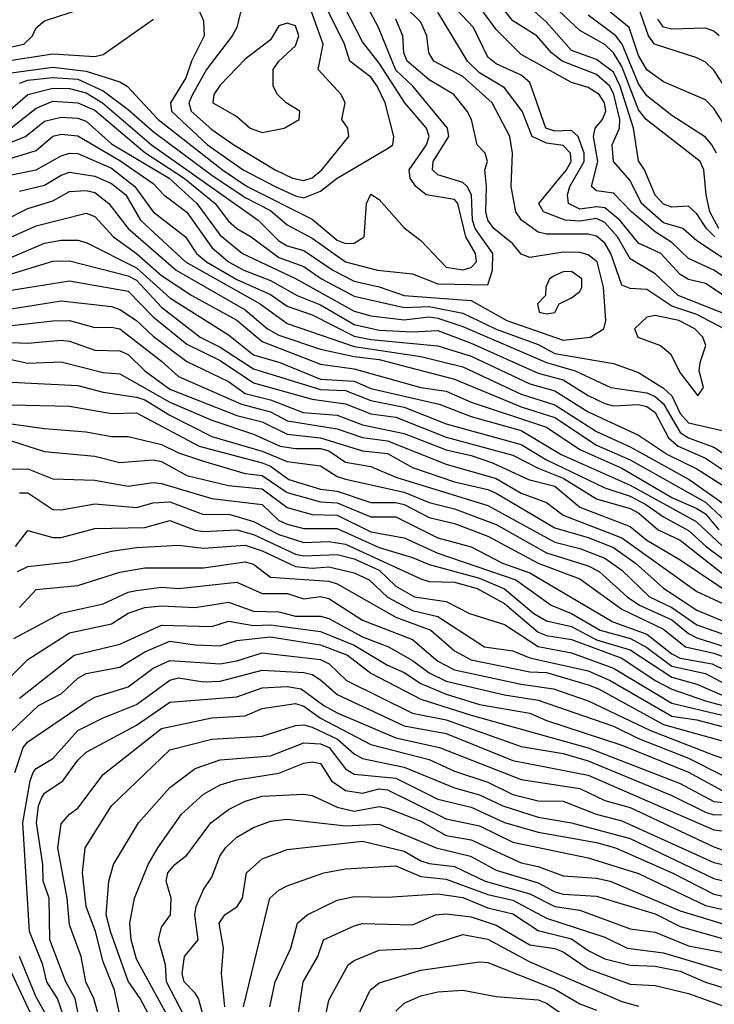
# Model space of a CAD drawing. Header units: metres. Extents: x -51132 to -49532, y -231222 to -229437.
# Tile 176 of 256: x -50267 to -50226, y -230650 to -230591. Entities that reach past the tile are written whole.
import ezdxf

# ---------------------------------------------------------------- set-up
doc = ezdxf.new("R2010")
doc.units = ezdxf.units.M
for name, color, linetype in [('CONTOUR_HALF', 8, 'Continuous'), ('CONTOUR_INDEX', 1, 'Continuous'), ('CONTOUR_INTER', 3, 'Continuous')]:
    doc.layers.add(name, color=color, linetype=linetype)

msp = doc.modelspace()

# ---------------------------------------------------------------- linework, layer by layer
at = {"layer": 'CONTOUR_HALF'}
for points, elevation in [([(-50267.58, -230593.97), (-50265.08, -230593.615), (-50263.08, -230593.867), (-50261.08, -230594.508), (-50260.635, -230594.759), (-50258.783, -230596.759), (-50254.949, -230599.759), (-50253.459, -230600.759), (-50249.58, -230602.696), (-50248.08, -230603.957), (-50247.58, -230604.153), (-50247.08, -230604.133), (-50246.483, -230603.759), (-50246.325, -230601.759), (-50246.08, -230601.213), (-50245.58, -230601.522), (-50244.08, -230603.228), (-50243.08, -230603.979), (-50241.58, -230605.562), (-50240.58, -230605.739), (-50240.08, -230605.601), (-50239.759, -230605.259), (-50239.812, -230604.759), (-50240.39, -230603.759), (-50240.865, -230601.759), (-50241.08, -230601.533), (-50242.77, -230601.259), (-50243.385, -230600.759), (-50243.726, -230600.259), (-50243.785, -230599.759), (-50242.745, -230598.259), (-50242.58, -230597.764), (-50242.752, -230597.259), (-50244.036, -230595.759), (-50245.58, -230593.391), (-50246.58, -230592.118), (-50248.032, -230589.259)], 39.5), ([(-50225.512, -230603.759), (-50226.015, -230603.259), (-50226.58, -230602.391), (-50227.08, -230601.934), (-50228.08, -230601.993), (-50228.58, -230601.801), (-50229.08, -230601.278), (-50229.716, -230599.759), (-50230.08, -230599.215), (-50230.375, -230597.259), (-50231.168, -230594.759), (-50231.58, -230593.92), (-50232.58, -230593.164), (-50234.08, -230592.638), (-50235.58, -230590.943), (-50237.425, -230589.259)], 43.5), ([(-50293.794, -230624.259), (-50292.896, -230622.259), (-50291.794, -230619.259), (-50290.935, -230617.759), (-50290.08, -230615.903), (-50288.58, -230613.351), (-50287.08, -230611.945), (-50286.524, -230610.759), (-50285.581, -230609.259), (-50283.711, -230607.259), (-50283.08, -230605.111), (-50280.08, -230600.574), (-50278.58, -230598.96), (-50274.466, -230595.759), (-50273.688, -230595.259), (-50270.08, -230593.555), (-50268.58, -230592.63), (-50266.81, -230592.259), (-50266.301, -230591.759), (-50266.08, -230591.277), (-50265.58, -230590.857), (-50262.58, -230589.886)], 38.5), ([(-50253.841, -230590.259), (-50254.085, -230591.259), (-50254.366, -230591.759), (-50255.907, -230593.759), (-50256.733, -230595.259), (-50256.952, -230595.759), (-50256.808, -230596.259), (-50255.58, -230597.356), (-50254.26, -230598.259), (-50251.784, -230599.759), (-50250.754, -230600.259), (-50250.08, -230600.392), (-50249.58, -230600.239), (-50249.002, -230599.759), (-50247.393, -230597.759), (-50247.445, -230597.259), (-50247.81, -230596.759), (-50247.618, -230595.759), (-50247.84, -230595.259), (-50249.231, -230593.759), (-50248.931, -230592.259), (-50249.638, -230590.259)], 38.5), ([(-50224.58, -230608.502), (-50227.711, -230607.259), (-50229.08, -230605.973), (-50230.58, -230605.083), (-50231.329, -230603.759), (-50232.08, -230602.902), (-50232.58, -230602.671), (-50233.58, -230602.817), (-50234.458, -230602.759), (-50235.755, -230602.259), (-50236.036, -230601.759), (-50234.37, -230599.759), (-50234.103, -230599.259), (-50234.15, -230598.759), (-50234.58, -230598.304), (-50235.58, -230598.156), (-50236.427, -230597.759), (-50237.036, -230596.259), (-50238.08, -230594.859), (-50239.58, -230593.957), (-50240.305, -230593.259), (-50242.08, -230590.348)], 41.5), ([(-50224.58, -230606.4), (-50225.58, -230605.761), (-50227.08, -230605.053), (-50228.08, -230604.099), (-50229.08, -230603.456), (-50230.496, -230602.259), (-50231.58, -230601.147), (-50232.58, -230601.013), (-50232.895, -230600.759), (-50232.516, -230599.259), (-50232.767, -230597.759), (-50232.668, -230597.259), (-50232.228, -230596.759), (-50232.024, -230596.259), (-50232.101, -230595.759), (-50232.425, -230595.259), (-50233.08, -230594.831), (-50234.08, -230594.535), (-50237.08, -230592.858), (-50238.58, -230591.373), (-50239.402, -230590.259)], 42.5), ([(-50225.416, -230598.759), (-50225.692, -230598.259), (-50226.08, -230597.809), (-50228.08, -230596.519), (-50229.58, -230595.327), (-50230.08, -230594.613), (-50231.059, -230592.259), (-50231.424, -230591.759), (-50233.08, -230590.511)], 44.5), ([(-50223.635, -230596.759), (-50225.58, -230593.794), (-50226.08, -230593.324), (-50226.58, -230593.062), (-50229.111, -230592.259), (-50229.476, -230591.759), (-50230.08, -230590.032)], 45.5), ([(-50268.08, -230596.546), (-50266.58, -230595.25), (-50265.08, -230594.884), (-50264.08, -230594.892), (-50263.08, -230595.163), (-50262.105, -230595.759), (-50259.18, -230598.259), (-50252.8, -230602.759), (-50251.58, -230603.989), (-50251.08, -230604.297), (-50250.08, -230604.57), (-50248.355, -230605.759), (-50247.08, -230606.414), (-50245.58, -230606.744), (-50244.08, -230607.27), (-50240.08, -230607.554), (-50237.94, -230608.759), (-50234.58, -230609.93), (-50232.973, -230609.759), (-50232.158, -230609.259), (-50232.023, -230608.759), (-50232.176, -230606.759), (-50232.554, -230605.259), (-50233.08, -230604.827), (-50233.58, -230604.69), (-50234.58, -230604.67), (-50236.58, -230604.987), (-50237.08, -230604.788), (-50237.58, -230604.178), (-50238.721, -230603.259), (-50239.079, -230602.759), (-50239.194, -230602.259), (-50239.152, -230600.759), (-50239.262, -230599.759), (-50239.11, -230599.259), (-50239.239, -230598.759), (-50239.722, -230598.259), (-50240.056, -230596.759), (-50240.315, -230596.259), (-50241.106, -230595.259), (-50242.58, -230594.382), (-50243.908, -230593.259), (-50244.107, -230592.759), (-50244.156, -230591.759), (-50244.582, -230590.759)], 40.5), ([(-50268.58, -230598.498), (-50266.707, -230597.759), (-50265.58, -230596.859), (-50264.58, -230596.608), (-50263.58, -230596.671), (-50263.08, -230596.858), (-50261.58, -230598.201), (-50258.125, -230600.259), (-50256.478, -230601.759), (-50255.08, -230603.659), (-50253.738, -230604.759), (-50250.58, -230606.247), (-50247.08, -230608.191), (-50246.08, -230608.489), (-50244.08, -230608.717), (-50242.58, -230608.538), (-50242.08, -230608.618), (-50240.58, -230609.12), (-50235.58, -230611.273), (-50233.852, -230611.759), (-50231.721, -230612.759), (-50229.58, -230613.08), (-50229.08, -230613.305), (-50228.58, -230613.742), (-50227.58, -230615.448), (-50227.08, -230615.775), (-50225.58, -230616.332), (-50224.58, -230616.991)], 41.5), ([(-50267.58, -230600.055), (-50266.08, -230599.75), (-50264.58, -230598.911), (-50264.08, -230598.764), (-50263.58, -230598.788), (-50261.58, -230599.659), (-50260.182, -230600.759), (-50259.084, -230602.259), (-50257.16, -230603.759), (-50256.489, -230604.759), (-50255.902, -230605.259), (-50254.08, -230606.299), (-50252.08, -230607.2), (-50251.08, -230607.896), (-50249.58, -230608.418), (-50247.08, -230609.692), (-50246.08, -230609.9), (-50242.08, -230610.278), (-50240.08, -230610.882), (-50236.58, -230612.547), (-50235.08, -230612.954), (-50233.08, -230614.215), (-50230.08, -230615.607), (-50228.35, -230616.759), (-50226.58, -230617.61), (-50223.58, -230619.527)], 42.5), ([(-50271.08, -230604.336), (-50266.58, -230602.076), (-50265.08, -230601.618), (-50264.08, -230601.042), (-50263.08, -230601), (-50262.58, -230601.109), (-50261.736, -230601.759), (-50260.578, -230603.259), (-50257.715, -230605.759), (-50253.58, -230608.129), (-50252.246, -230609.259), (-50251.58, -230609.626), (-50249.08, -230610.473), (-50247.08, -230610.912), (-50245.58, -230611.093), (-50241.08, -230612.262), (-50237.08, -230613.909), (-50235.08, -230614.548), (-50232.58, -230616.213), (-50230.58, -230617.088), (-50226.08, -230619.603), (-50224.846, -230620.759)], 43.5), ([(-50270.08, -230606.054), (-50265.58, -230604.134), (-50264.58, -230603.964), (-50263.58, -230603.965), (-50263.08, -230604.104), (-50260.08, -230605.619), (-50258.08, -230607.407), (-50254.58, -230609.621), (-50253.08, -230610.812), (-50251.516, -230611.259), (-50249.08, -230612.264), (-50247.08, -230612.374), (-50246.08, -230612.823), (-50241.986, -230613.759), (-50240.08, -230614.485), (-50237.08, -230615.33), (-50234.689, -230616.759), (-50230.58, -230618.589), (-50226.629, -230620.759), (-50225.08, -230622.217)], 44.5), ([(-50268.08, -230607.027), (-50264.08, -230606.385), (-50260.58, -230607.001), (-50259.08, -230608.535), (-50257.08, -230610.178), (-50255.08, -230611.146), (-50253.08, -230612.489), (-50249.58, -230613.449), (-50247.58, -230613.728), (-50246.08, -230614.324), (-50244.58, -230614.533), (-50241.58, -230615.728), (-50237.58, -230616.795), (-50236.08, -230617.575), (-50234.58, -230618.169), (-50232.58, -230619.415), (-50230.58, -230619.979), (-50230.066, -230620.259), (-50228.891, -230621.259), (-50227.58, -230621.89), (-50223.915, -230624.759)], 45.5), ([(-50269.315, -230609.259), (-50265.08, -230608.775), (-50264.08, -230608.756), (-50262.58, -230609.17), (-50261.58, -230609.149), (-50261.08, -230609.262), (-50258.58, -230611.18), (-50257.58, -230612.098), (-50253.801, -230613.759), (-50252.08, -230614.206), (-50251.057, -230614.759), (-50248.08, -230615.223), (-50246.58, -230615.75), (-50245.08, -230615.94), (-50241.58, -230617.34), (-50238.58, -230618.204), (-50237.08, -230619.081), (-50235.58, -230619.626), (-50234.58, -230620.392), (-50231.08, -230621.735), (-50226.58, -230624.938), (-50225.08, -230625.639)], 46.5), ([(-50229.58, -230608.552), (-50230.32, -230609.259), (-50230.111, -230609.759), (-50228.762, -230610.259), (-50228.163, -230610.759), (-50227.58, -230611.881), (-50226.535, -230613.259), (-50226.183, -230612.759), (-50226.445, -230611.759), (-50226.4, -230611.259), (-50226.045, -230610.259), (-50226.229, -230609.759), (-50226.702, -230609.259), (-50227.673, -230608.759), (-50229.08, -230608.46), (-50229.58, -230608.552)], 40.5), ([(-50267.58, -230611.081), (-50266.58, -230611.298), (-50264.58, -230611.226), (-50262.08, -230611.862), (-50261.08, -230611.938), (-50258.08, -230613.642), (-50255.58, -230614.719), (-50253.08, -230615.554), (-50251.495, -230616.259), (-50250.58, -230616.396), (-50249.08, -230616.397), (-50248.58, -230616.552), (-50247.58, -230617.217), (-50246.08, -230617.488), (-50244.58, -230618.109), (-50239.08, -230619.818), (-50235.08, -230621.994), (-50233.58, -230622.376), (-50232.08, -230622.963), (-50231.08, -230623.669), (-50229.414, -230625.259), (-50228.08, -230625.894), (-50226.58, -230626.937), (-50223.08, -230628.176)], 47.5), ([(-50267.58, -230613.803), (-50264.08, -230613.885), (-50261.58, -230614.323), (-50260.08, -230614.272), (-50256.331, -230616.259), (-50252.58, -230617.262), (-50252.08, -230617.459), (-50250.984, -230618.259), (-50249.08, -230618.84), (-50248.08, -230618.956), (-50246.08, -230619.629), (-50244.58, -230619.64), (-50244.08, -230619.757), (-50242.58, -230620.532), (-50241.08, -230620.889), (-50239.08, -230621.635), (-50236.08, -230623.25), (-50233.58, -230624.198), (-50231.08, -230626.01), (-50228.58, -230627.205), (-50227.265, -230628.259), (-50225.58, -230628.639), (-50223.58, -230629.344)], 48.5), ([(-50267.58, -230615.953), (-50265.58, -230616.59), (-50262.58, -230616.864), (-50261.08, -230617.249), (-50259.08, -230617.073), (-50258.58, -230617.19), (-50257.08, -230618.016), (-50254.58, -230618.614), (-50252.58, -230618.811), (-50251.08, -230619.922), (-50249.58, -230620.354), (-50248.08, -230620.378), (-50246.08, -230621.384), (-50244.08, -230621.75), (-50242.08, -230622.654), (-50237.415, -230624.259), (-50235.303, -230625.759), (-50234.08, -230626.264), (-50232.373, -230627.259), (-50230.548, -230627.759), (-50229.58, -230628.301), (-50228.08, -230629.404), (-50226.08, -230629.854), (-50224.58, -230630.635)], 49.5), ([(-50267.08, -230619.048), (-50266.58, -230619.058), (-50265.08, -230620.055), (-50264.58, -230620.067), (-50262.58, -230619.702), (-50260.08, -230619.925), (-50259.08, -230619.642), (-50258.08, -230619.597), (-50256.08, -230620.341), (-50254.58, -230620.328), (-50254.08, -230620.459), (-50253.08, -230620.765), (-50251.58, -230621.552), (-50250.08, -230622.029), (-50248.58, -230621.952), (-50247.58, -230622.112), (-50243.08, -230624.197), (-50242.58, -230624.343), (-50241.08, -230624.385), (-50239.711, -230624.759), (-50238.08, -230625.659), (-50236.08, -230627.372), (-50235.58, -230627.583), (-50234.08, -230627.813), (-50231.08, -230628.923), (-50229.08, -230630.271), (-50228.08, -230630.773), (-50226.08, -230631.488), (-50222.08, -230632.573)], 50.5), ([(-50267.199, -230623.759), (-50266.58, -230623.456), (-50264.08, -230623.174), (-50261.58, -230622.541), (-50260.08, -230622.315), (-50257.58, -230622.179), (-50256.08, -230622.362), (-50253.58, -230622.176), (-50252.58, -230622.509), (-50250.58, -230623.461), (-50249.58, -230623.555), (-50248.58, -230623.474), (-50247.08, -230623.836), (-50246.17, -230624.259), (-50245.08, -230625.288), (-50243.58, -230626.073), (-50242.08, -230626.447), (-50239.291, -230628.259), (-50237.58, -230628.486), (-50236.58, -230628.901), (-50233.08, -230629.694), (-50231.772, -230630.259), (-50228.08, -230632.395), (-50226.58, -230632.604), (-50225.08, -230633.017)], 51.5), ([(-50267.405, -230627.759), (-50264.58, -230626.233), (-50262.08, -230625.683), (-50260.58, -230624.986), (-50260.08, -230624.885), (-50258.58, -230624.695), (-50257.579, -230624.759), (-50254.08, -230624.389), (-50252.58, -230625.074), (-50251.08, -230625.071), (-50250.08, -230625.384), (-50249.08, -230625.239), (-50248.58, -230625.358), (-50246.58, -230626.659), (-50243.58, -230627.819), (-50242.08, -230629.112), (-50241.08, -230629.626), (-50237.08, -230630.489), (-50235.158, -230630.759), (-50233.08, -230631.477), (-50229.368, -230633.259), (-50225.58, -230634.734), (-50223.58, -230635.399)], 52.5), ([(-50267.08, -230631.31), (-50263.801, -230628.759), (-50261.08, -230628.102), (-50258.58, -230626.949), (-50255.58, -230627.042), (-50254.58, -230626.726), (-50253.08, -230626.983), (-50252.08, -230626.94), (-50249.08, -230627.334), (-50247.08, -230628.144), (-50245.08, -230629.341), (-50244.08, -230629.777), (-50243.08, -230630.452), (-50241.58, -230631.089), (-50239.58, -230631.694), (-50236.58, -230632.216), (-50235.58, -230632.66), (-50231.08, -230634.119), (-50227.08, -230635.743), (-50225.08, -230636.829)], 53.5), ([(-50267.346, -230635.759), (-50266.85, -230634.259), (-50266.58, -230633.933), (-50263.08, -230631.553), (-50262.58, -230631.265), (-50260.58, -230630.633), (-50259.08, -230629.537), (-50258.08, -230629.066), (-50255.08, -230629.263), (-50254.08, -230629.099), (-50252.58, -230628.615), (-50249.08, -230629.016), (-50248.556, -230629.259), (-50247.522, -230630.259), (-50243.58, -230632.206), (-50241.58, -230632.61), (-50237.08, -230634.201), (-50234.58, -230634.624), (-50233.08, -230635.057), (-50228.08, -230637.126), (-50226.08, -230638.136), (-50225.58, -230638.288), (-50224.08, -230638.266)], 54.5), ([(-50263.551, -230650.259), (-50263.746, -230649.259), (-50264.301, -230648.259), (-50265.261, -230645.759), (-50265.306, -230643.259), (-50265.655, -230642.259), (-50265.688, -230641.259), (-50266.059, -230638.759), (-50265.948, -230637.759), (-50265.738, -230637.259), (-50265.58, -230636.995), (-50264.477, -230636.259), (-50263.58, -230635.02), (-50263.08, -230634.541), (-50260.08, -230632.931), (-50258.08, -230631.557), (-50254.08, -230631.236), (-50252.58, -230630.708), (-50251.08, -230630.631), (-50250.235, -230630.759), (-50248.894, -230631.759), (-50248.08, -230632.205), (-50244.58, -230633.684), (-50241.977, -230634.259), (-50237.08, -230636.188), (-50233.58, -230636.717), (-50232.08, -230637.424), (-50230.58, -230637.856), (-50225.58, -230640.2), (-50225.08, -230640.387)], 55.5), ([(-50261.075, -230650.259), (-50261.39, -230648.759), (-50262.08, -230647.065), (-50262.528, -230645.259), (-50263.095, -230643.759), (-50263.312, -230641.759), (-50263.145, -230640.259), (-50261.58, -230637.756), (-50258.08, -230634.415), (-50255.58, -230633.77), (-50252.58, -230633.593), (-50250.58, -230632.948), (-50250.08, -230632.914), (-50249.58, -230633.046), (-50248.075, -230633.759), (-50247.08, -230634.641), (-50246.58, -230634.916), (-50244.08, -230635.433), (-50241.08, -230636.668), (-50239.58, -230637.102), (-50238.19, -230637.759), (-50236.08, -230638.433), (-50234.08, -230638.762), (-50230.58, -230639.699), (-50225.58, -230642.091), (-50224.08, -230642.442)], 56.5), ([(-50258.253, -230650.259), (-50260.08, -230646.909), (-50260.407, -230645.759), (-50260.481, -230644.759), (-50260.202, -230643.259), (-50259.387, -230641.259), (-50258.797, -230640.259), (-50257.398, -230638.259), (-50256.08, -230637.055), (-50255.08, -230636.495), (-50254.08, -230636.194), (-50251.58, -230635.791), (-50250.08, -230635.196), (-50249.58, -230635.114), (-50249.08, -230635.217), (-50248.42, -230636.259), (-50247.58, -230636.84), (-50246.58, -230636.988), (-50245.58, -230636.745), (-50245.08, -230636.802), (-50241.58, -230638.529), (-50239.58, -230638.938), (-50237.58, -230639.931), (-50233.08, -230640.85), (-50230.08, -230641.797), (-50226.08, -230643.712), (-50224.58, -230644.041)], 57.5), ([(-50256.08, -230650.331), (-50256.377, -230649.259), (-50256.58, -230648.935), (-50257.236, -230648.259), (-50257.349, -230647.759), (-50257.205, -230646.759), (-50256.386, -230645.759), (-50256.595, -230644.259), (-50256.511, -230643.759), (-50256.08, -230642.744), (-50255.58, -230642.013), (-50255.11, -230640.759), (-50254.769, -230640.259), (-50254.08, -230639.627), (-50253.08, -230639.049), (-50252.08, -230638.673), (-50251.08, -230638.554), (-50247.58, -230638.949), (-50245.58, -230638.851), (-50242.168, -230640.259), (-50240.118, -230640.759), (-50238.58, -230641.592), (-50236.08, -230642.361), (-50235.08, -230642.895), (-50234.58, -230643.034), (-50232.58, -230643.155), (-50229.08, -230644.207), (-50227.58, -230644.953), (-50223.58, -230646.1)], 58.5), ([(-50253.694, -230649.759), (-50252.109, -230643.259), (-50251.58, -230642.782), (-50251.08, -230642.539), (-50248.891, -230641.759), (-50247.58, -230641.506), (-50244.58, -230641.334), (-50243.08, -230641.97), (-50241.58, -230642.129), (-50239.08, -230643.058), (-50237.58, -230643.378), (-50235.58, -230644.453), (-50232.08, -230645.595), (-50230.753, -230646.259), (-50228.58, -230646.54), (-50222.58, -230648.324)], 59.5), ([(-50250.422, -230650.259), (-50250.112, -230648.259), (-50249.236, -230646.759), (-50248.895, -230645.759), (-50247.08, -230644.92), (-50246.58, -230644.782), (-50243.58, -230644.859), (-50242.207, -230644.259), (-50241.58, -230644.209), (-50240.08, -230644.381), (-50238.58, -230644.876), (-50236.58, -230646.05), (-50235.08, -230646.278), (-50234.58, -230646.477), (-50233.08, -230647.491), (-50231.08, -230648.234), (-50230.58, -230648.406), (-50229.08, -230648.476), (-50227.08, -230648.963), (-50222.58, -230650.566)], 60.5), ([(-50264.33, -230652.259), (-50266.08, -230649.174), (-50267.066, -230646.759)], 54.5), ([(-50247.08, -230650.77), (-50246.119, -230648.759), (-50245.58, -230648.325), (-50243.08, -230647.559), (-50239.58, -230647.067), (-50239.08, -230647.103), (-50235.08, -230648.701), (-50233.58, -230649.578), (-50232.58, -230649.968)], 61.5)]:
    msp.add_lwpolyline(points, dxfattribs=dict(at, elevation=elevation))
at = {"layer": 'CONTOUR_INDEX'}
for points, elevation in [([(-50224.489, -230597.759), (-50225.58, -230596.092), (-50226.08, -230595.581), (-50228.58, -230594.51), (-50229.58, -230593.791), (-50230.08, -230592.924), (-50230.629, -230591.259), (-50234.08, -230588.417)], 45), ([(-50267.08, -230594.581), (-50266.58, -230594.392), (-50265.08, -230594.235), (-50263.58, -230594.345), (-50262.08, -230595.043), (-50260.58, -230596.147), (-50259.08, -230597.473), (-50255.58, -230600.07), (-50253.58, -230601.403), (-50252.08, -230602.183), (-50251.08, -230603.047), (-50249.58, -230603.832), (-50247.58, -230605.256), (-50245.685, -230605.759), (-50243.58, -230605.968), (-50242.08, -230606.569), (-50239.08, -230606.636), (-50238.801, -230605.759), (-50238.789, -230604.759), (-50239.836, -230603.259), (-50239.996, -230602.759), (-50240.065, -230601.259), (-50240.324, -230600.759), (-50240.58, -230600.523), (-50242.08, -230600.057), (-50242.393, -230599.759), (-50242.357, -230599.259), (-50241.409, -230597.759), (-50241.5, -230597.259), (-50243.57, -230594.759), (-50244.58, -230593.799), (-50245.62, -230591.259), (-50246.404, -230589.759)], 40), ([(-50268.08, -230606.13), (-50265.08, -230605.223), (-50264.08, -230605.184), (-50260.58, -230606.087), (-50260.08, -230606.341), (-50258.58, -230607.96), (-50256.275, -230609.759), (-50255.08, -230610.344), (-50253.08, -230611.644), (-50249.08, -230612.878), (-50247.58, -230612.941), (-50246.08, -230613.547), (-50244.08, -230613.929), (-50241.58, -230614.939), (-50237.08, -230616.172), (-50235.58, -230617.086), (-50232.08, -230618.748), (-50230.58, -230619.26), (-50229.635, -230619.759), (-50228.58, -230620.491), (-50227.08, -230621.3), (-50226.027, -230622.259), (-50223.371, -230624.259)], 45), ([(-50235.08, -230606.064), (-50235.391, -230606.259), (-50235.621, -230606.759), (-50235.637, -230607.259), (-50236.119, -230607.759), (-50236.005, -230608.259), (-50235.58, -230608.367), (-50235.08, -230608.282), (-50234.81, -230607.759), (-50234.08, -230607.408), (-50233.58, -230607.018), (-50233.459, -230606.759), (-50233.457, -230606.259), (-50234.08, -230605.836), (-50234.58, -230605.858), (-50235.08, -230606.064)], 40), ([(-50267.58, -230617.637), (-50266.58, -230617.619), (-50265.08, -230618.209), (-50262.58, -230618.297), (-50260.58, -230618.649), (-50259.08, -230618.435), (-50258.58, -230618.494), (-50255.58, -230619.396), (-50252.58, -230619.746), (-50251.58, -230620.709), (-50251.08, -230620.934), (-50250.08, -230621.191), (-50248.08, -230621.19), (-50245.58, -230622.323), (-50243.58, -230622.911), (-50242.58, -230623.336), (-50239.58, -230624.147), (-50238.08, -230624.794), (-50236.324, -230626.259), (-50235.58, -230626.698), (-50234.08, -230627.048), (-50232.58, -230627.832), (-50230.58, -230628.429), (-50228.08, -230630.068), (-50226.58, -230630.491), (-50225.08, -230631.145)], 50), ([(-50264.277, -230650.759), (-50264.813, -230649.259), (-50265.438, -230648.259), (-50265.672, -230647.259), (-50266.473, -230645.259), (-50266.879, -230638.759), (-50266.44, -230636.259), (-50266.252, -230635.759), (-50266.08, -230635.522), (-50265.08, -230634.927), (-50263.58, -230633.251), (-50262.08, -230632.49), (-50260.08, -230631.704), (-50258.08, -230630.245), (-50257.58, -230630.111), (-50256.08, -230630.341), (-50255.08, -230630.303), (-50252.58, -230629.655), (-50250.08, -230629.782), (-50249.58, -230629.904), (-50249.08, -230630.223), (-50248.08, -230631.096), (-50244.08, -230632.972), (-50241.58, -230633.431), (-50237.58, -230635.045), (-50233.08, -230635.91), (-50225.58, -230639.185), (-50225.08, -230639.254)], 55), ([(-50252.117, -230649.759), (-50251.8, -230648.259), (-50250.847, -230646.259), (-50250.449, -230644.759), (-50249.874, -230644.259), (-50248.08, -230643.383), (-50247.08, -230643.16), (-50245.08, -230643.198), (-50242.08, -230643.004), (-50240.58, -230643.23), (-50239.08, -230643.84), (-50237.58, -230644.194), (-50236.08, -230645.205), (-50234.08, -230645.706), (-50233.08, -230646.391), (-50232.08, -230646.884), (-50230.58, -230647.276), (-50229.08, -230647.332), (-50227.58, -230647.632), (-50226.08, -230648.291), (-50222.58, -230649.351)], 60)]:
    msp.add_lwpolyline(points, dxfattribs=dict(at, elevation=elevation))
at = {"layer": 'CONTOUR_INTER'}
for points, elevation in [([(-50225.277, -230603.259), (-50225.808, -230602.259), (-50226.035, -230601.259), (-50226.172, -230599.759), (-50226.386, -230599.259), (-50229.621, -230596.759), (-50230.08, -230596.173), (-50231.08, -230593.577), (-50231.58, -230592.765), (-50232.08, -230592.27), (-50233.58, -230591.431), (-50236.08, -230589.074)], 44), ([(-50256.337, -230590.259), (-50256.08, -230590.863), (-50256.029, -230591.759), (-50256.799, -230593.259), (-50257.136, -230594.259), (-50258.052, -230595.759), (-50257.995, -230596.259), (-50255.834, -230598.259), (-50253.699, -230599.759), (-50251.793, -230600.759), (-50250.58, -230601.317), (-50250.08, -230601.425), (-50249.08, -230601.038), (-50248.08, -230600.254), (-50245.08, -230598.477), (-50244.766, -230598.259), (-50244.7, -230597.759), (-50245.216, -230595.759), (-50245.69, -230594.759), (-50246.08, -230594.221), (-50247.336, -230593.259), (-50247.642, -230592.259), (-50248.885, -230589.759)], 39), ([(-50224.58, -230609.45), (-50226.58, -230608.403), (-50228.08, -230607.91), (-50229.58, -230606.903), (-50230.58, -230606.854), (-50231.08, -230606.653), (-50231.725, -230604.759), (-50232.08, -230604.135), (-50232.58, -230603.712), (-50233.08, -230603.596), (-50235.58, -230603.605), (-50236.08, -230603.481), (-50237.063, -230602.759), (-50237.411, -230602.259), (-50237.697, -230600.759), (-50237.617, -230598.759), (-50237.766, -230597.759), (-50238.817, -230595.759), (-50240.58, -230594.184), (-50242.304, -230593.259), (-50242.61, -230592.759), (-50242.731, -230591.759), (-50243.08, -230590.926), (-50244.08, -230589.961)], 41), ([(-50224.08, -230607.869), (-50226.08, -230606.554), (-50227.08, -230606.306), (-50227.58, -230606.019), (-50228.733, -230604.759), (-50230.08, -230604.143), (-50231.185, -230602.759), (-50232.08, -230602.026), (-50232.58, -230601.97), (-50233.58, -230602.112), (-50234.264, -230601.759), (-50234.315, -230601.259), (-50234.179, -230600.759), (-50233.33, -230599.259), (-50233.332, -230598.759), (-50233.682, -230597.759), (-50234.08, -230597.409), (-50235.08, -230597.455), (-50235.616, -230597.259), (-50236.58, -230594.549), (-50237.08, -230594.1), (-50238.58, -230593.419), (-50239.08, -230593.021), (-50239.935, -230591.259), (-50241.58, -230589.501)], 42), ([(-50223.93, -230605.759), (-50226.58, -230603.994), (-50227.419, -230603.259), (-50228.58, -230602.931), (-50229.893, -230601.759), (-50230.58, -230600.402), (-50231.569, -230599.259), (-50231.649, -230598.259), (-50231.213, -230597.259), (-50231.194, -230596.759), (-50231.543, -230595.259), (-50231.787, -230594.759), (-50232.58, -230594.056), (-50234.645, -230593.259), (-50235.275, -230592.759), (-50236.148, -230591.759), (-50237.58, -230590.85), (-50238.58, -230589.572)], 43), ([(-50268.08, -230593.28), (-50265.08, -230592.833), (-50262.58, -230592.977), (-50262.08, -230592.873), (-50259.066, -230590.759)], 39), ([(-50251.58, -230591.155), (-50252.08, -230591.997), (-50253.58, -230593.152), (-50255.08, -230594.705), (-50255.462, -230595.259), (-50255.521, -230595.759), (-50254.08, -230596.577), (-50253.278, -230597.259), (-50252.58, -230597.521), (-50251.248, -230597.259), (-50250.368, -230596.759), (-50250.323, -230596.259), (-50251.144, -230595.759), (-50251.644, -230595.259), (-50251.921, -230594.759), (-50251.91, -230593.759), (-50251.577, -230593.259), (-50250.58, -230592.351), (-50250.37, -230591.759), (-50250.58, -230591.154), (-50251.08, -230590.986), (-50251.58, -230591.155)], 38), ([(-50225.261, -230591.759), (-50225.58, -230591.48), (-50226.08, -230591.297), (-50228.08, -230591.356), (-50228.58, -230591.228), (-50228.924, -230590.759)], 46), ([(-50267.58, -230597.245), (-50266.08, -230596.064), (-50265.08, -230595.664), (-50263.58, -230595.758), (-50262.58, -230596.19), (-50259.58, -230598.723), (-50257.238, -230600.259), (-50255.376, -230601.759), (-50254.58, -230602.818), (-50254.092, -230603.259), (-50253.228, -230603.759), (-50251.58, -230605.003), (-50250.08, -230605.528), (-50249.021, -230606.259), (-50247.08, -230607.308), (-50244.08, -230607.981), (-50242.58, -230607.931), (-50240.58, -230608.329), (-50238.58, -230609.276), (-50236.08, -230610.193), (-50235.08, -230610.739), (-50231.58, -230611.336), (-50230.08, -230611.864), (-50228.58, -230612.799), (-50228.09, -230613.259), (-50227.58, -230614.31), (-50227.08, -230614.863), (-50225.08, -230615.338)], 41), ([(-50268.212, -230599.259), (-50266.08, -230598.594), (-50265.08, -230597.747), (-50264.58, -230597.631), (-50263.58, -230597.728), (-50261.08, -230599.208), (-50259.08, -230600.582), (-50258.452, -230601.259), (-50257.08, -230602.283), (-50255.58, -230604.389), (-50254.575, -230605.259), (-50253.664, -230605.759), (-50252.08, -230606.366), (-50250.472, -230607.259), (-50249.08, -230607.818), (-50247.08, -230608.989), (-50245.58, -230609.333), (-50243.58, -230609.443), (-50242.08, -230609.361), (-50240.08, -230610.103), (-50236.08, -230611.895), (-50234.58, -230612.298), (-50233.08, -230613.248), (-50232.08, -230613.716), (-50231.58, -230613.858), (-50230.08, -230613.769), (-50229.58, -230613.892), (-50229.088, -230614.259), (-50228.29, -230615.759), (-50227.715, -230616.259), (-50226.08, -230616.976), (-50224.58, -230617.973)], 42), ([(-50267.08, -230601.032), (-50265.58, -230600.678), (-50264.58, -230600.08), (-50264.08, -230599.894), (-50262.58, -230600.132), (-50261.58, -230600.564), (-50260.725, -230601.259), (-50259.834, -230602.759), (-50257.147, -230605.259), (-50252.698, -230607.759), (-50251.08, -230608.939), (-50247.08, -230610.305), (-50243.08, -230610.9), (-50240.58, -230611.526), (-50237.08, -230613.15), (-50235.08, -230613.796), (-50232.58, -230615.387), (-50230.58, -230616.309), (-50227.039, -230618.259), (-50224.08, -230620.341)], 43), ([(-50269.08, -230604.442), (-50266.08, -230603.109), (-50263.08, -230602.353), (-50262.58, -230602.536), (-50261.466, -230603.759), (-50260.08, -230604.757), (-50258.58, -230606.075), (-50256.775, -230607.259), (-50254.08, -230608.741), (-50252.58, -230610.01), (-50249.08, -230611.365), (-50247.08, -230611.643), (-50243.078, -230612.759), (-50241.58, -230612.983), (-50240.08, -230613.632), (-50235.58, -230615.136), (-50233.58, -230616.47), (-50231.08, -230617.574), (-50228.08, -230619.337), (-50226.58, -230619.991), (-50226.08, -230620.311), (-50225.273, -230621.259)], 44), ([(-50268.58, -230608.211), (-50264.58, -230607.585), (-50261.58, -230607.927), (-50261.08, -230608.093), (-50260.083, -230608.759), (-50259.08, -230609.688), (-50257.08, -230611.212), (-50254.58, -230612.396), (-50253.58, -230613.115), (-50252.08, -230613.489), (-50250.114, -230614.259), (-50248.08, -230614.404), (-50246.58, -230614.987), (-50244.08, -230615.508), (-50241.58, -230616.483), (-50240.08, -230616.813), (-50238.794, -230617.259), (-50236.656, -230618.259), (-50235.08, -230618.663), (-50233.58, -230619.901), (-50230.58, -230621.055), (-50229.58, -230621.884), (-50227.58, -230623.058), (-50223.08, -230626.081)], 46), ([(-50268.08, -230610.061), (-50266.58, -230610.11), (-50264.58, -230609.927), (-50264.08, -230609.983), (-50262.58, -230610.521), (-50261.08, -230610.574), (-50260.58, -230610.789), (-50259.574, -230611.759), (-50258.08, -230612.86), (-50254.08, -230614.443), (-50252.58, -230614.808), (-50251.08, -230615.555), (-50249.08, -230615.768), (-50246.58, -230616.546), (-50245.08, -230616.713), (-50243.58, -230617.538), (-50241.08, -230618.393), (-50239.08, -230618.845), (-50238.58, -230619.064), (-50235.08, -230621.141), (-50233.08, -230621.719), (-50231.58, -230622.314), (-50230.256, -230623.259), (-50228.58, -230624.754), (-50226.58, -230626.054), (-50223.08, -230627.51)], 47), ([(-50267.58, -230612.435), (-50263.58, -230612.639), (-50262.08, -230613.047), (-50260.08, -230613.337), (-50259.58, -230613.506), (-50258.08, -230614.42), (-50255.58, -230615.687), (-50252.58, -230616.57), (-50251.08, -230617.174), (-50249.08, -230617.438), (-50248.08, -230618.072), (-50247.58, -230618.235), (-50244.08, -230619.018), (-50242.58, -230619.631), (-50241.08, -230620.014), (-50238.58, -230620.937), (-50235.58, -230622.636), (-50233.08, -230623.416), (-50232.424, -230623.759), (-50230.75, -230625.259), (-50230.011, -230625.759), (-50228.08, -230626.635), (-50227.08, -230627.462), (-50226.58, -230627.716), (-50223.08, -230628.824)], 48), ([(-50267.58, -230614.922), (-50265.58, -230615.218), (-50263.08, -230615.405), (-50261.58, -230615.696), (-50260.58, -230615.678), (-50258.58, -230616.16), (-50257.58, -230616.659), (-50256.08, -230617.171), (-50253.58, -230617.898), (-50252.58, -230618.013), (-50251.08, -230619.042), (-50249.08, -230619.589), (-50248.08, -230619.649), (-50246.08, -230620.479), (-50244.58, -230620.494), (-50242.08, -230621.747), (-50240.08, -230622.278), (-50238.204, -230623.259), (-50236.58, -230623.828), (-50231.606, -230626.759), (-50229.58, -230627.506), (-50228.08, -230628.675), (-50227.58, -230628.926), (-50225.671, -230629.259), (-50224.08, -230630.052)], 49), ([(-50267.308, -230622.259), (-50266.58, -230621.31), (-50265.08, -230621.715), (-50264.58, -230621.73), (-50262.58, -230621.188), (-50259.58, -230621.132), (-50258.08, -230620.701), (-50256.58, -230621.285), (-50256.08, -230621.364), (-50254.08, -230621.257), (-50253.08, -230621.55), (-50250.58, -230622.719), (-50250.08, -230622.824), (-50248.08, -230622.73), (-50247.08, -230623.002), (-50245.58, -230623.682), (-50244.58, -230624.624), (-50243.457, -230625.259), (-50241.58, -230625.544), (-50240.174, -230626.259), (-50238.08, -230626.914), (-50236.08, -230628.227), (-50234.08, -230628.616), (-50231.58, -230629.522), (-50228.08, -230631.623), (-50225.08, -230632.342)], 51), ([(-50267.08, -230625.909), (-50266.08, -230624.819), (-50263.58, -230624.595), (-50261.08, -230623.783), (-50259.58, -230623.541), (-50256.08, -230623.534), (-50253.58, -230623.168), (-50253.08, -230623.317), (-50252.08, -230624.088), (-50248.58, -230624.322), (-50248.08, -230624.482), (-50244.58, -230626.485), (-50242.482, -230627.259), (-50241.08, -230628.498), (-50240.08, -230629.034), (-50236.58, -230629.737), (-50235.58, -230629.795), (-50233.08, -230630.531), (-50232.471, -230630.759), (-50228.58, -230632.895), (-50224.58, -230634.006)], 52), ([(-50267.58, -230630.001), (-50266.58, -230629.008), (-50264.08, -230627.42), (-50261.58, -230626.884), (-50260.58, -230626.236), (-50259.58, -230625.899), (-50258.58, -230625.805), (-50256.58, -230625.903), (-50254.58, -230625.584), (-50253.08, -230626.13), (-50251.58, -230626.169), (-50250.58, -230626.413), (-50249.08, -230626.413), (-50248.58, -230626.558), (-50246.58, -230627.661), (-50245.02, -230628.259), (-50243.58, -230629.072), (-50242.58, -230629.813), (-50241.58, -230630.299), (-50238.08, -230631.124), (-50236.08, -230631.434), (-50231.58, -230632.989), (-50230.08, -230633.728), (-50227.08, -230634.895), (-50225.08, -230635.91)], 53), ([(-50267.58, -230633.32), (-50265.938, -230631.759), (-50264.58, -230631.066), (-50263.58, -230630.131), (-50263.08, -230629.836), (-50261.08, -230629.47), (-50259.58, -230628.559), (-50258.08, -230627.907), (-50256.58, -230628.133), (-50255.08, -230628.185), (-50254.08, -230627.88), (-50252.08, -230627.663), (-50249.08, -230628.132), (-50247.471, -230628.759), (-50246.08, -230629.819), (-50243.08, -230631.38), (-50240.08, -230632.344), (-50233.08, -230634.29), (-50227.58, -230636.417), (-50225.58, -230637.5), (-50223.58, -230637.687)], 54), ([(-50262.344, -230650.259), (-50262.628, -230649.259), (-50263.111, -230648.259), (-50263.383, -230646.759), (-50264.08, -230644.862), (-50264.216, -230643.259), (-50264.778, -230640.259), (-50264.58, -230638.834), (-50264.089, -230638.259), (-50263.58, -230637.893), (-50262.08, -230635.883), (-50258.58, -230633.135), (-50255.58, -230632.492), (-50253.58, -230632.371), (-50252.58, -230631.929), (-50250.58, -230631.635), (-50250.08, -230631.791), (-50249.08, -230632.505), (-50246.08, -230634.084), (-50242.58, -230634.977), (-50241.08, -230635.678), (-50239.08, -230636.34), (-50237.58, -230637.067), (-50236.08, -230637.452), (-50234.58, -230637.464), (-50232.609, -230638.259), (-50231.08, -230638.649), (-50225.58, -230641.144), (-50224.08, -230641.473)], 56), ([(-50259.073, -230650.759), (-50259.867, -230649.259), (-50260.58, -230648.229), (-50261.632, -230645.259), (-50261.892, -230644.259), (-50261.735, -230642.259), (-50261.462, -230641.259), (-50259.952, -230638.759), (-50258.08, -230636.665), (-50256.58, -230635.518), (-50255.08, -230635.008), (-50252.08, -230634.773), (-50250.08, -230633.987), (-50249.08, -230634.04), (-50248.568, -230634.259), (-50247.58, -230635.533), (-50247.08, -230635.857), (-50244.58, -230636.102), (-50242.08, -230637.35), (-50240.08, -230637.825), (-50238.08, -230638.751), (-50236.08, -230639.328), (-50232.58, -230639.941), (-50231.445, -230640.259), (-50228.071, -230641.759), (-50225.58, -230643.031), (-50224.08, -230643.34)], 57), ([(-50257.258, -230650.259), (-50258.291, -230648.259), (-50258.343, -230647.259), (-50258.765, -230645.759), (-50258.58, -230644.991), (-50258.041, -230644.259), (-50258.004, -230643.259), (-50258.307, -230642.259), (-50258.205, -230641.759), (-50257.794, -230641.259), (-50257.08, -230640.693), (-50255.648, -230638.759), (-50254.58, -230637.963), (-50253.58, -230637.473), (-50252.58, -230637.181), (-50250.08, -230637.049), (-50249.58, -230637.126), (-50248.08, -230637.822), (-50247.08, -230638.075), (-50245.58, -230637.795), (-50245.08, -230637.89), (-50243.08, -230638.677), (-50241.58, -230639.523), (-50240.08, -230639.775), (-50237.08, -230641.156), (-50236.08, -230641.377), (-50234.58, -230641.943), (-50232.58, -230642.079), (-50231.765, -230642.259), (-50227.58, -230644.02), (-50223.58, -230645.237)], 58), ([(-50254.8, -230649.759), (-50254.996, -230647.759), (-50254.877, -230646.259), (-50255.132, -230644.759), (-50254.797, -230644.259), (-50254.058, -230643.759), (-50253.751, -230643.259), (-50253.514, -230641.759), (-50252.58, -230640.91), (-50251.08, -230640.354), (-50246.58, -230639.857), (-50244.08, -230640.454), (-50243.08, -230641.045), (-50242.58, -230641.201), (-50241.08, -230641.38), (-50239.247, -230642.259), (-50236.58, -230643.012), (-50235.08, -230643.771), (-50233.58, -230643.986), (-50230.58, -230645.09), (-50229.08, -230645.291), (-50227.08, -230646.106), (-50224.58, -230646.583)], 59), ([(-50248.773, -230650.259), (-50248.58, -230649.368), (-50247.435, -230647.259), (-50247.08, -230646.99), (-50245.58, -230646.364), (-50243.08, -230646.255), (-50240.58, -230645.437), (-50239.08, -230645.721), (-50236.58, -230647.07), (-50231.08, -230649.435), (-50230.08, -230649.714)], 61), ([(-50265.414, -230652.259), (-50268.229, -230646.259)], 54), ([(-50244.58, -230650.015), (-50244.08, -230649.539), (-50243.08, -230649.092), (-50242.08, -230648.853), (-50240.58, -230648.773), (-50238.58, -230649.133), (-50236.08, -230649.34), (-50235.58, -230649.537), (-50234.531, -230650.259)], 62)]:
    msp.add_lwpolyline(points, dxfattribs=dict(at, elevation=elevation))

doc.saveas('drawing.dxf')
